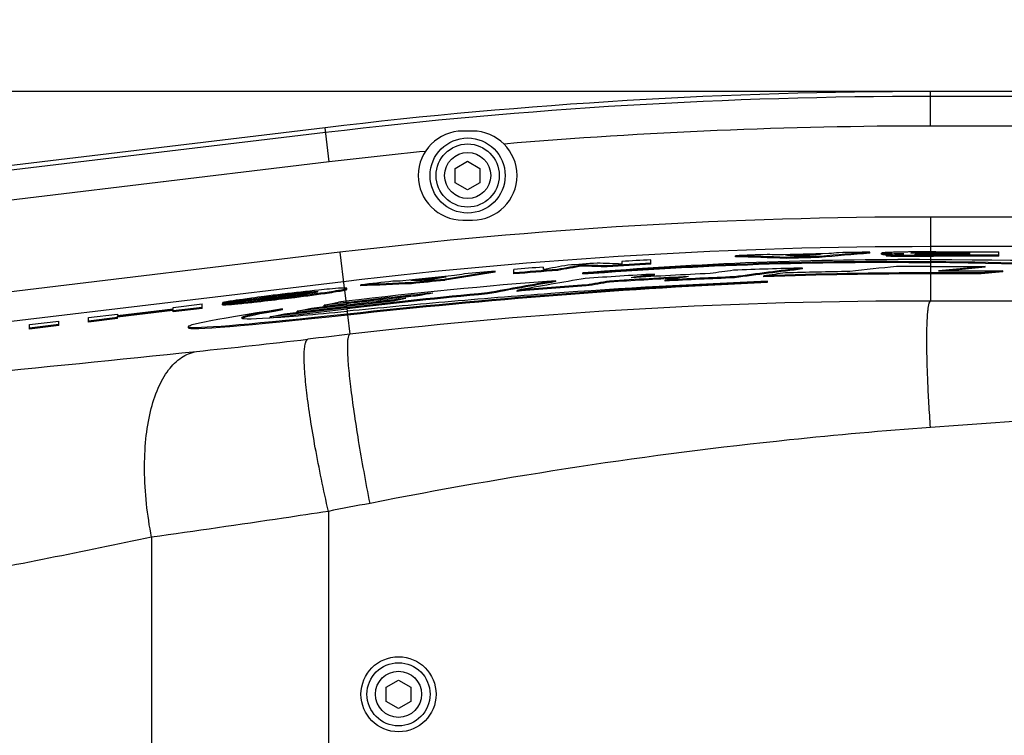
# Model space of a CAD drawing. Header units: millimetres. Extents: x 0 to 3360, y 0 to 2376.
# Tile 122 of 144: x 1596 to 1695, y 1895 to 1967. Entities that reach past the tile are written whole.
import ezdxf

# ---------------------------------------------------------------- set-up
doc = ezdxf.new("R2010")
doc.units = ezdxf.units.MM
doc.header["$LTSCALE"] = 184.8
doc.layers.get('0').update_dxf_attribs({"linetype": 'CONTINUOUS'})
for name, color, linetype in [('1_DESIGN', 7, 'CONTINUOUS'), ('DRAFT', 7, 'CONTINUOUS'), ('DRIV_DIM', 7, 'CONTINUOUS'), ('ROUND', 7, 'CONTINUOUS')]:
    doc.layers.add(name, color=color, linetype=linetype)
doc.styles.get("Standard").update_dxf_attribs({"font": 'txt', "width": 0.8})
doc.dimstyles.new('DIMSTYLE_18', dxfattribs={"dimtxt": 19, "dimasz": 9, "dimexe": 2, "dimexo": 1.5, "dimgap": 4.75, "dimtad": 1, "dimdec": 3, "dimdsep": 46, "dimtxsty": 'STANDARD', "dimblk": 'OPEN', "dimblk1": 'OPEN', "dimblk2": 'OPEN', "dimcen": 0.09, "dimadec": 3, "dimazin": 2, "dimtp": 0.8, "dimtm": 0.8, "dimtfac": 1, "dimtdec": 3, "dimtofl": 0, "dimtmove": 0, "dimatfit": 3, "dimldrblk": 'OPEN', "dimfxl": 1, "dimtolj": 1, "dimarcsym": 0})
doc.dimstyles.new('DIMSTYLE_2', dxfattribs={"dimtxt": 19, "dimasz": 9, "dimexe": 2, "dimexo": 1.5, "dimgap": 4.75, "dimtad": 1, "dimdec": 3, "dimdsep": 46, "dimtxsty": 'STANDARD', "dimblk": 'OPEN', "dimblk1": 'OPEN', "dimblk2": 'OPEN', "dimcen": 0.09, "dimadec": 3, "dimazin": 2, "dimtp": 0.5, "dimtm": 0.5, "dimtfac": 1, "dimtdec": 3, "dimtofl": 0, "dimtmove": 0, "dimatfit": 3, "dimldrblk": 'OPEN', "dimfxl": 1, "dimtolj": 1, "dimarcsym": 0})

# ---------------------------------------------------------------- blocks, each defined once
blk = doc.blocks.new('_OPEN')
at = {"color": 0, "linetype": 'BYBLOCK'}
for p, q in [((0, 0), (-1, 0.333)), ((-1, -0.333), (0, 0)), ((-1, 0), (0, 0))]:
    blk.add_line(p, q, dxfattribs=at)
blk = doc.blocks.new('*D59')
at = {"layer": 'DRIV_DIM', "color": 2, "linetype": 'CONTINUOUS'}
for p, q in [((1429.993, 1869.648), (1429.993, 2185.536)), ((2324.993, 1918.648), (2324.993, 2185.536)), ((1429.993, 2183.536), (1877.493, 2183.536)), ((2324.993, 2183.536), (1877.493, 2183.536))]:
    blk.add_line(p, q, dxfattribs=at)
at = {"layer": 'DRIV_DIM', "color": 2, "linetype": 'CONTINUOUS', "xscale": 9, "yscale": 9, "zscale": 9, "rotation": 180}
blk.add_blockref('_OPEN', (1429.993, 2183.536), dxfattribs=at)
at = {"layer": 'DRIV_DIM', "color": 2, "linetype": 'CONTINUOUS', "xscale": 9, "yscale": 9, "zscale": 9}
blk.add_blockref('_OPEN', (2324.993, 2183.536), dxfattribs=at)
blk = doc.blocks.new('*D60')
at = {"layer": 'DRIV_DIM', "color": 2, "linetype": 'CONTINUOUS'}
for p, q in [((1686.362, 1960.148), (1323.444, 1960.148)), ((1325.444, 1960.148), (1325.444, 1868.148)), ((1325.444, 1776.148), (1325.444, 1868.148)), ((1686.362, 1776.148), (1323.444, 1776.148))]:
    blk.add_line(p, q, dxfattribs=at)
at = {"layer": 'DRIV_DIM', "color": 2, "linetype": 'CONTINUOUS', "xscale": 9, "yscale": 9, "zscale": 9}
for p, rotation in [((1325.444, 1960.148), 90), ((1325.444, 1776.148), 270)]:
    blk.add_blockref('_OPEN', p, dxfattribs=dict(at, rotation=rotation))

msp = doc.modelspace()

# ---------------------------------------------------------------- linework, layer by layer
at = {"color": 7, "linetype": 'CONTINUOUS'}
for p, q in [((1641.49336, 1956.14829), (1640.49336, 1956.14829)), ((1640.49336, 1947.14829), (1641.49336, 1947.14829)), ((1668.09927, 1943.43427), (1668.09927, 1943.53441)), ((1673.17322, 1943.57329), (1673.16885, 1943.57348)), ((1673.23776, 1943.26218), (1673.23776, 1943.36228)), ((1676.57482, 1943.34896), (1676.57482, 1943.44905)), ((1676.58365, 1943.34976), (1676.57482, 1943.34896)), ((1676.73233, 1943.66577), (1676.7227, 1943.66485)), ((1676.7502, 1943.46491), (1676.74138, 1943.46412)), ((1681.71332, 1943.7881), (1681.71332, 1943.88817)), ((1682.90442, 1943.69657), (1682.90442, 1943.79664)), ((1683.35724, 1943.54772), (1683.35724, 1943.64778)), ((1685.9615, 1943.91545), (1685.85589, 1943.9143)), ((1686.206, 1943.91785), (1685.9615, 1943.91545)), ((1686.16593, 1943.84252), (1686.20378, 1943.84386)), ((1687.66295, 1943.86253), (1687.86152, 1943.86291)), ((1688.40714, 1943.92607), (1687.86152, 1943.92579)), ((1687.86152, 1943.57695), (1688.00544, 1943.57688)), ((1687.86152, 1943.47689), (1688.00546, 1943.47682)), ((1688.00544, 1943.57688), (1688.1512, 1943.57686)), ((1688.00546, 1943.47682), (1688.1512, 1943.4768)), ((1694.78596, 1943.57686), (1688.1512, 1943.57686)), ((1694.78596, 1943.4768), (1688.1512, 1943.4768)), ((1688.34808, 1943.63944), (1691.8328, 1943.63944)), ((1688.40714, 1943.92607), (1694.78596, 1943.92607)), ((1691.8328, 1943.86348), (1688.7812, 1943.86348)), ((1691.8328, 1943.71554), (1688.79105, 1943.71554)), ((1688.83043, 1943.77813), (1691.8328, 1943.77813)), ((1691.8328, 1943.77813), (1691.8328, 1943.86348)), ((1691.8328, 1943.63944), (1691.8328, 1943.71554)), ((1694.78596, 1943.4768), (1694.78596, 1943.92607)), ((1648.63796, 1942.38142), (1648.63796, 1942.12648)), ((1652.61488, 1942.58621), (1652.59796, 1942.58328)), ((1652.61488, 1942.4859), (1652.61488, 1942.58621)), ((1655.1349, 1942.40101), (1655.13136, 1942.40114)), ((1655.1349, 1942.40101), (1655.1349, 1942.50129)), ((1656.5918, 1942.94491), (1656.5918, 1942.69027)), ((1659.54496, 1942.67163), (1659.54496, 1943.12162)), ((1674.90879, 1942.19059), (1674.90879, 1942.29068)), ((1687.86152, 1942.45939), (1693.40879, 1942.45939)), ((1693.40879, 1942.45939), (1688.67718, 1942.00542)), ((1693.40879, 1942.35933), (1689.72009, 1942.00542)), ((1693.40879, 1942.35933), (1693.40879, 1942.45939)), ((1638.81379, 1941.37189), (1638.79681, 1941.36895)), ((1643.79478, 1941.87516), (1643.79478, 1941.97562)), ((1645.6848, 1941.68875), (1645.6848, 1942.13963)), ((1650.09485, 1942.04363), (1650.09485, 1942.14398)), ((1650.11209, 1942.0467), (1650.09485, 1942.04363)), ((1652.64151, 1941.68569), (1652.64151, 1941.78601)), ((1659.90879, 1941.57297), (1659.90879, 1941.67319)), ((1663.35916, 1941.41837), (1663.34482, 1941.41629)), ((1667.99336, 1941.29819), (1667.99336, 1941.39833)), ((1668.00651, 1941.29998), (1667.99336, 1941.29819)), ((1670.99336, 1941.40924), (1670.99336, 1941.50936)), ((1692.99336, 1941.7959), (1687.86152, 1941.7959)), ((1692.99336, 1941.69584), (1687.86152, 1941.69584)), ((1688.67718, 1942.00542), (1695.17718, 1942.00542)), ((1695.17718, 1942.00542), (1692.99336, 1941.7959)), ((1695.17718, 1941.90536), (1692.99336, 1941.69584)), ((1692.99336, 1941.69584), (1692.99336, 1941.7959)), ((1695.17718, 1941.90536), (1695.17718, 1942.00542)), ((1628.76322, 1940.13818), (1628.76322, 1940.23895)), ((1630.18073, 1940.47887), (1630.18073, 1940.57961)), ((1630.18538, 1940.4791), (1630.18073, 1940.47887)), ((1635.31923, 1940.6991), (1635.31923, 1940.79972)), ((1638.65628, 1941.04157), (1638.65628, 1941.14212)), ((1638.6725, 1941.04429), (1638.65628, 1941.04157)), ((1638.84663, 1941.17397), (1638.83041, 1941.17126)), ((1649.90879, 1940.90873), (1649.90879, 1941.00908)), ((1652.99336, 1940.47008), (1652.99336, 1940.57039)), ((1653.00954, 1940.47278), (1652.99336, 1940.47008)), ((1655.35916, 1940.9587), (1655.34329, 1940.95613)), ((1655.35916, 1940.85842), (1655.35916, 1940.9587)), ((1660.99336, 1940.96839), (1660.99336, 1941.06859)), ((1671.3452, 1940.84686), (1671.3452, 1940.94698)), ((1620.41103, 1939.34094), (1620.42547, 1939.34294)), ((1620.42547, 1939.24216), (1620.43846, 1939.24396)), ((1622.13126, 1939.46097), (1622.24659, 1939.47484)), ((1622.19544, 1939.26577), (1622.2072, 1939.26718)), ((1622.28595, 1939.64338), (1622.22708, 1939.63631)), ((1622.23449, 1939.57417), (1622.24659, 1939.57562)), ((1622.24659, 1939.47484), (1622.25839, 1939.47626)), ((1624.83898, 1939.85621), (1624.84774, 1939.85698)), ((1624.84774, 1939.75621), (1624.85665, 1939.75699)), ((1626.97756, 1939.88986), (1626.99132, 1939.8919)), ((1626.99132, 1939.79112), (1627.00717, 1939.79348)), ((1628.50387, 1940.14862), (1628.51055, 1940.15012)), ((1634.72313, 1939.20838), (1634.70336, 1939.20435)), ((1637.45291, 1939.75762), (1637.43366, 1939.7538)), ((1642.99336, 1939.66453), (1642.99336, 1939.765)), ((1643.0113, 1939.66789), (1642.99336, 1939.66453)), ((1645.99336, 1939.92756), (1645.99336, 1940.02798)), ((1611.1624, 1938.30226), (1614.11556, 1938.65634)), ((1614.11556, 1938.30463), (1611.1624, 1937.95055)), ((1611.1624, 1938.14753), (1611.1624, 1938.30226)), ((1614.11556, 1938.20385), (1611.1624, 1937.84977)), ((1614.11556, 1938.20385), (1614.11556, 1938.65634)), ((1616.16308, 1938.66641), (1619.11624, 1939.0205)), ((1616.16308, 1938.56563), (1616.16308, 1938.66641)), ((1619.14577, 1939.13722), (1616.19261, 1938.78313)), ((1619.14577, 1939.03644), (1616.19261, 1938.68235)), ((1616.19261, 1938.68235), (1616.19261, 1938.78313)), ((1617.25912, 1938.72724), (1617.26796, 1938.72802)), ((1617.26796, 1938.62724), (1617.27664, 1938.628)), ((1619.14577, 1939.03644), (1619.14577, 1939.13722)), ((1619.14577, 1939.03644), (1619.16319, 1939.03983)), ((1619.31211, 1938.93403), (1619.32296, 1938.93521)), ((1619.32296, 1938.83443), (1619.33384, 1938.83562)), ((1628.7367, 1938.264), (1620.99336, 1937.33557)), ((1622.2072, 1939.16641), (1622.21922, 1939.16785)), ((1622.44924, 1937.65081), (1628.72007, 1938.40269)), ((1628.70552, 1938.52404), (1623.72313, 1937.92665)), ((1623.72313, 1937.82587), (1628.71743, 1938.42469)), ((1623.72313, 1937.92665), (1625.17902, 1938.2419)), ((1625.17902, 1938.2419), (1628.68889, 1938.66273)), ((1626.45291, 1938.51773), (1627.90879, 1938.83298)), ((1628.67434, 1938.78408), (1626.45291, 1938.51773)), ((1626.45291, 1938.41696), (1628.68625, 1938.68474)), ((1626.45291, 1938.41696), (1626.45291, 1938.51773)), ((1628.65771, 1938.92277), (1627.90879, 1938.83298)), ((1602.5884, 1937.27423), (1605.54156, 1937.62831)), ((1605.54156, 1937.2766), (1602.5884, 1936.92252)), ((1602.5884, 1936.82174), (1602.5884, 1937.27423)), ((1605.54156, 1937.47359), (1611.1624, 1938.14753)), ((1611.1624, 1938.0845), (1605.54156, 1937.41055)), ((1605.54156, 1937.62831), (1605.54156, 1937.47359)), ((1605.54156, 1937.17583), (1605.54156, 1937.41055)), ((1611.14657, 1937.98182), (1605.55347, 1937.3112)), ((1611.1624, 1937.84977), (1611.1624, 1938.0845)), ((1620.97755, 1937.25024), (1620.97105, 1937.24982)), ((1620.99336, 1937.33557), (1622.44924, 1937.65081)), ((1620.99336, 1937.25291), (1620.99336, 1937.33557)), ((1621.31564, 1937.27343), (1628.74861, 1938.16465)), ((1622.25776, 1938.14976), (1622.24201, 1938.14734)), ((1622.25776, 1938.04898), (1622.25776, 1938.14976)), ((1623.72313, 1937.82587), (1623.72313, 1937.92665)), ((1596.63287, 1936.56016), (1599.58602, 1936.91424)), ((1599.58602, 1936.56253), (1596.63287, 1936.20845)), ((1596.63287, 1936.10767), (1596.63287, 1936.56016)), ((1599.58602, 1936.46175), (1596.63287, 1936.10767)), ((1599.58602, 1936.46175), (1599.58602, 1936.91424)), ((1605.54156, 1937.17583), (1602.5884, 1936.82174)), ((1612.69757, 1936.35503), (1612.69757, 1936.25425))]:
    msp.add_line(p, q, dxfattribs=at)
at = {"color": 9, "linetype": 'CONTINUOUS'}
for p, q in [((1683.40646, 1943.65461), (1683.40646, 1943.75467)), ((1684.53084, 1943.49109), (1684.53084, 1943.59116)), ((1686.16593, 1943.79232), (1686.16593, 1943.84252)), ((1686.6254, 1943.65264), (1686.6254, 1943.69931)), ((1686.88049, 1943.78205), (1686.88049, 1943.8583)), ((1687.34273, 1943.64251), (1687.34273, 1943.71232)), ((1687.86152, 1943.92579), (1687.86152, 1943.86291)), ((1687.86152, 1943.77901), (1687.86152, 1943.71457)), ((1687.86152, 1943.64009), (1687.86152, 1943.57695)), ((1688.1512, 1943.4768), (1688.1512, 1943.57686)), ((1688.7812, 1943.77813), (1688.7812, 1943.86348)), ((1688.79105, 1943.63944), (1688.79105, 1943.71554)), ((1687.86152, 1943.13181), (1687.86152, 1942.94033)), ((1687.86152, 1942.45939), (1687.86152, 1941.7959)), ((1628.49654, 1940.26696), (1628.51055, 1940.15012)), ((1620.42547, 1939.24216), (1620.42547, 1939.34294)), ((1622.2072, 1939.16641), (1622.2072, 1939.26718)), ((1622.24659, 1939.47484), (1622.24659, 1939.57562)), ((1624.84774, 1939.75621), (1624.84774, 1939.85698)), ((1626.99132, 1939.79112), (1626.99132, 1939.8919)), ((1617.26796, 1938.62724), (1617.26796, 1938.72802)), ((1619.32296, 1938.83443), (1619.32296, 1938.93521)), ((1628.65771, 1938.92277), (1628.67434, 1938.78408)), ((1628.68889, 1938.66273), (1628.70552, 1938.52404)), ((1628.72007, 1938.40269), (1628.7367, 1938.264)), ((1628.77827, 1937.91725), (1628.80927, 1937.65871))]:
    msp.add_line(p, q, dxfattribs=at)
for start, end in [(90, 94.8432865), (95.738552, 96.8371542)]:
    msp.add_arc((1687.86152, 1445.14829), 511.50928, start, end, dxfattribs=at)
at = {"color": 7, "linetype": 'CONTINUOUS'}
for centre, radius, start, end in [((1640.49336, 1951.64829), 4.5, 90, 270), ((1641.49336, 1951.64829), 4.5, 270, 90), ((1687.86152, 1445.14829), 498.77777, 91.8995868, 92.2707314), ((1687.86152, 1445.14829), 498.70428, 91.1814474, 91.7844502), ((1687.86152, 1445.14829), 498.64169, 91.2788918, 91.6884869), ((1687.86152, 1445.14829), 498.42857, 91.2975489, 91.6812847), ((1687.86152, 1445.14829), 498.3285, 91.2978095, 91.6816223), ((1687.86152, 1445.14829), 498.54163, 91.4354752, 91.5290497), ((1687.86152, 1445.14829), 498.77777, 90.7062769, 91.0659102), ((1683.78796, 1956.72281), 13.07372, 267.5536028, 268.1003305), ((1683.97977, 1962.72177), 18.97576, 268.2686827, 268.7917359), ((1686.46059, 1935.47655), 8.37116, 92.0171832, 92.93051), ((1686.98736, 1920.98736), 22.86992, 91.5111343, 91.9634631), ((1688.02364, 1737.55675), 206.3691, 90.0450094, 90.5046519), ((1687.18518, 1913.26747), 30.59235, 90.5706689, 91.5002214), ((1687.41589, 1893.16628), 50.69485, 90.3882311, 90.6051283), ((1687.73299, 1848.72785), 95.13441, 90.2806138, 90.3978563), ((1688.01243, 1790.37085), 153.49207, 90.1304549, 90.2782355), ((1688.13419, 1821.34159), 122.37329, 90.1276666, 90.3705682), ((1688.72292, 1563.62547), 380.09008, 89.9897301, 90.1298496), ((1688.33168, 2114.34348), 170.70403, 269.8421941, 270.0055027), ((1687.86152, 1445.14829), 498.77777, 94.5103597, 94.8507318), ((1687.86152, 1445.14829), 498.77777, 93.8822171, 94.2223035), ((1685.7197, 1537.65396), 405.48351, 89.6973537, 94.6792256), ((1687.86152, 1445.14829), 498.42857, 93.2568234, 93.7647263), ((1687.86152, 1445.14829), 498.3285, 93.2574781, 93.7654833), ((1687.86152, 1445.14829), 498.77777, 93.2545408, 93.5943845), ((1687.86152, 1445.14829), 497.3111, 91.4924676, 92.299394), ((1687.86152, 1445.14829), 497.3111, 90, 90.3977962), ((1687.86152, 1445.14829), 498.70428, 95.5464548, 96.1524116), ((1687.86152, 1445.14829), 498.64169, 95.6448942, 96.056496), ((1687.86152, 1445.14829), 498.77777, 95.0686591, 95.4297638), ((1687.86152, 1445.14829), 498.42857, 94.3455514, 94.8541384), ((1687.86152, 1445.14829), 498.3285, 94.3464257, 94.8551155), ((1687.86152, 1445.14829), 497.3111, 93.2221641, 94.0302667), ((1687.86152, 1445.14829), 496.87459, 92.826571, 93.7506015), ((1687.86152, 1445.14829), 496.77453, 92.9494865, 93.751358), ((1687.86152, 1445.14829), 497.08412, 92.5733834, 93.4967986), ((1687.86152, 1445.14829), 496.64761, 92.2927038, 93.1011613), ((1687.86152, 1445.14829), 496.54755, 92.293166, 93.1017868), ((1687.86152, 1445.14829), 496.64761, 90, 91.9463711), ((1687.86152, 1445.14829), 496.54755, 90, 91.9467635), ((1687.86152, 1445.14829), 496.85713, 90.9438317, 91.6935923), ((1687.86152, 1445.14829), 497.3111, 94.3768329, 96.8371542), ((1687.86152, 1445.14829), 498.77777, 96.2675223, 96.6407876), ((1687.86152, 1445.14829), 498.42857, 95.66551, 96.0511285), ((1687.86152, 1445.14829), 498.3285, 95.6666513, 96.052348), ((1687.86152, 1445.14829), 498.54163, 95.8031037, 95.897125), ((1687.86152, 1445.14829), 496.64761, 94.0258797, 94.8358627), ((1687.86152, 1445.14829), 496.54755, 94.0266923, 94.8368395), ((1635.97648, 1813.35191), 127.01623, 97.6275306, 98.0393817), ((1644.16582, 1751.81266), 189.09797, 97.2190566, 97.6119597), ((1591.04397, 2197.31553), 259.92324, 276.2459998, 276.8833742), ((1654.29625, 1671.77664), 269.77257, 96.8271714, 97.2174727), ((1627.65179, 1943.84433), 3.89094, 282.9282564, 283.1504788), ((1687.86152, 1445.14829), 497.17142, 95.8192649, 96.8371542), ((1687.86152, 1445.14829), 497.07136, 95.9436316, 96.8371542), ((1687.86152, 1445.14829), 497.04919, 95.9683257, 96.8371542), ((1687.86152, 1445.14829), 496.90951, 96.1388205, 96.8371542), ((1687.86152, 1445.14829), 496.64761, 95.1832855, 96.8371542), ((1687.86152, 1445.14829), 496.54755, 95.1843328, 96.8371542), ((1621.68182, 1926.04355), 13.23808, 100.4259636, 100.9677211), ((1590.95861, 2197.96077), 260.67412, 276.2492158, 276.8849503), ((1687.86152, 1445.14829), 496.80945, 96.2621749, 96.8371542), ((1687.86152, 1445.14829), 496.78729, 96.2881268, 96.8371542)]:
    msp.add_arc(centre, radius, start, end, dxfattribs=at)
for centre, major_axis, ratio, start_param, end_param in [((1653.89941, 1445.14829), (499.74278, 0), 0.9976881, 1.53209006, 1.54237817), ((1653.90624, 1445.14829), (499.64226, 0), 0.9976881, 1.53209595, 1.54238613), ((1651.24616, 1445.14829), (500.24766, 0), 0.99731769, 1.5286328, 1.53064165), ((1651.72274, 1445.14829), (500.19117, 0), 0.99738656, 1.52430227, 1.5278986), ((1724.9564, 1445.14829), (502.20373, 0), 0.99726831, 7.950174, 7.95368029), ((1721.94386, 1445.14829), (501.51181, 0), 0.9976881, 1.66105125, 1.66138471), ((1721.93703, 1445.14829), (501.41128, 0), 0.9976881, 1.65110361, 1.66137156), ((1721.94386, 1445.14829), (501.51181, 0), 0.9976881, 7.93428645, 7.94421888), ((1724.61566, 1445.14829), (502.14709, 0), 0.99731773, 1.66259692, 1.66460513), ((1739.47132, 1445.14829), (507.75619, 0), 0.99482095, 1.74565339, 1.75065616), ((1739.52283, 1445.14829), (507.53138, 0), 0.99480597, 1.74291484, 1.74792294), ((1739.51254, 1445.14829), (507.43028, 0), 0.99480597, 1.74289505, 1.74790348), ((1636.93811, 1445.14829), (500.28081, 0), 0.99480594, 1.53441514, 1.53945525), ((1636.9484, 1445.14829), (500.1797, 0), 0.99480594, 1.53443546, 1.5394695), ((1636.98762, 1445.14829), (500.51626, 0), 0.99482095, 1.53161839, 1.53661728), ((1736.13919, 1445.14829), (503.18579, 0), 0.99538673, 1.69278412, 1.70664254), ((1736.05093, 1445.14829), (502.26586, 0), 0.99538673, 1.67379669, 1.6832722), ((1661.99336, 1942.12765), (49.29579, 0.31784), 0.01995585, 5.64973275, 7.30142681), ((1661.99336, 1942.12765), (43.89569, 0.08341), 0.02153054, 5.8442637, 7.22373631), ((1661.99336, 1942.02758), (43.89569, 0.08341), 0.02153054, 0.05370627, 0.940551), ((1725.16472, 1445.14829), (505.01999, 0), 0.99726827, 8.02584524, 8.02935341), ((1722.11292, 1445.14829), (504.00014, 0), 0.99768811, 8.01000699, 8.02030373), ((1722.11975, 1445.14829), (504.10067, 0), 0.99768811, 8.00998934, 8.01993376), ((1724.82015, 1445.14829), (504.93751, 0), 0.99731769, 1.73824332, 1.74026038), ((1736.34359, 1445.14829), (505.31617, 0), 0.99538673, 8.01985528, 8.03374769), ((1736.27855, 1445.14829), (504.63832, 0), 0.99538673, 1.72271566, 1.72746015), ((1736.26887, 1445.14829), (504.53733, 0), 0.99538673, 1.72272688, 1.72541269), ((1736.20423, 1445.14829), (503.86364, 0), 0.99538673, 1.71590649, 1.72062457), ((1736.20423, 1445.14829), (503.86364, 0), 0.99538673, 1.70675832, 1.71149894), ((1736.1295, 1445.14829), (503.0848, 0), 0.99538673, 7.97597464, 7.98980945), ((1736.11132, 1445.14829), (502.89529, 0), 0.99538673, 1.69626892, 1.70064705), ((1654.07544, 1445.14829), (497.15391, 0), 0.99768811, 1.60853244, 1.61887786), ((1654.08227, 1445.14829), (497.05339, 0), 0.99768811, 1.60855383, 1.61889197), ((1651.4504, 1445.14829), (497.45728, 0), 0.99731769, 1.60505082, 1.60707049), ((1651.92199, 1445.14829), (497.43717, 0), 0.9973866, 1.60069449, 1.60431775), ((1722.11975, 1445.14829), (504.10067, 0), 0.99768811, 1.73678107, 1.73713132), ((1736.37146, 1445.14829), (505.60668, 0), 0.99538673, 1.74264874, 1.75654794), ((1736.36177, 1445.14829), (505.50569, 0), 0.99538673, 8.02584927, 8.03971517), ((1736.27855, 1445.14829), (504.63832, 0), 0.99538673, 1.73187471, 1.73659427), ((1736.26887, 1445.14829), (504.53733, 0), 0.99538673, 1.73185589, 1.73657577), ((1736.47366, 1445.14829), (506.67187, 0), 0.99538673, 1.77303244, 1.77555981), ((1736.47366, 1445.14829), (506.67187, 0), 0.99538673, 1.76753472, 1.7700603), ((1661.99336, 1942.58561), (49.29563, 6.23304), 0.01978345, 2.50630736, 3.97141013), ((1661.99336, 1942.48483), (49.29563, 6.23304), 0.01978345, 3.1390912, 3.97173731), ((1661.99336, 1942.58561), (43.89554, 5.34954), 0.02136762, 2.7001079, 3.5028189), ((1661.99336, 1942.48483), (43.89554, 5.34954), 0.02136762, 2.7001079, 3.08954876), ((1661.99336, 1942.58561), (43.89554, 5.34954), 0.02136762, -2.7799505, -2.43162377)]:
    msp.add_ellipse(centre, major_axis=major_axis, ratio=ratio, start_param=start_param, end_param=end_param, dxfattribs=at)
for points, knots in [([(1684.23335, 1943.88418), (1684.05519, 1943.87903), (1683.79928, 1943.8707), (1683.47748, 1943.85649), (1683.27882, 1943.84585), (1683.12374, 1943.83435), (1683.00304, 1943.82397), (1682.94689, 1943.81215), (1682.90442, 1943.80474), (1682.90442, 1943.79664)], [0, 0, 0, 0, 0.40049868, 0.57489335, 0.72492675, 0.84502533, 0.931064, 0.98179854, 1, 1, 1, 1]), ([(1682.90442, 1943.79664), (1682.90442, 1943.78592), (1682.96726, 1943.78326), (1682.99679, 1943.77552), (1683.02832, 1943.77288)], [0, 0, 0, 0, 0.25303567, 1, 1, 1, 1]), ([(1682.90442, 1943.69657), (1682.90442, 1943.68944), (1682.94278, 1943.68372), (1682.99287, 1943.67435), (1683.1018, 1943.66744), (1683.18196, 1943.66307), (1683.22991, 1943.661)], [0, 0, 0, 0, 0.06503702, 0.24905237, 0.56264415, 1, 1, 1, 1]), ([(1683.02832, 1943.77288), (1683.0524, 1943.77086), (1683.17832, 1943.76222), (1683.30448, 1943.75781), (1683.40646, 1943.75467)], [0, 0, 0, 0, 0.19150383, 1, 1, 1, 1]), ([(1683.47833, 1943.67163), (1683.44777, 1943.66864), (1683.41922, 1943.65977), (1683.35724, 1943.65845), (1683.35724, 1943.64778)], [0, 0, 0, 0, 0.74207087, 1, 1, 1, 1]), ([(1683.35724, 1943.64778), (1683.35724, 1943.63926), (1683.40507, 1943.63495), (1683.42854, 1943.62918), (1683.45278, 1943.62677)], [0, 0, 0, 0, 0.25915223, 1, 1, 1, 1]), ([(1683.35724, 1943.54772), (1683.35724, 1943.54046), (1683.39632, 1943.53518), (1683.44643, 1943.52549), (1683.55504, 1943.51869), (1683.69301, 1943.51109), (1683.86874, 1943.50494), (1684.15109, 1943.49728), (1684.37515, 1943.4934), (1684.53084, 1943.49109)], [0, 0, 0, 0, 0.01848608, 0.07044515, 0.15802235, 0.27927692, 0.42960874, 0.60330879, 1, 1, 1, 1]), ([(1683.45278, 1943.62677), (1683.5937, 1943.61278), (1683.95356, 1943.60244), (1684.31289, 1943.59439), (1684.53084, 1943.59116)], [0, 0, 0, 0, 0.39380569, 1, 1, 1, 1]), ([(1685.15867, 1943.73524), (1684.8302, 1943.72834), (1684.27011, 1943.71179), (1683.70924, 1943.69423), (1683.47833, 1943.67163)], [0, 0, 0, 0, 0.58609794, 1, 1, 1, 1]), ([(1683.57963, 1943.75023), (1683.69902, 1943.74765), (1684.22534, 1943.73963), (1684.75171, 1943.73701), (1685.15867, 1943.73524)], [0, 0, 0, 0, 0.22686034, 1, 1, 1, 1]), ([(1685.85589, 1943.9143), (1685.71499, 1943.91271), (1685.1741, 1943.9058), (1684.63322, 1943.89576), (1684.23335, 1943.88418)], [0, 0, 0, 0, 0.26047697, 1, 1, 1, 1]), ([(1684.53084, 1943.59116), (1684.79148, 1943.58729), (1685.90169, 1943.57758), (1687.01195, 1943.5775), (1687.86152, 1943.57695)], [0, 0, 0, 0, 0.23478374, 1, 1, 1, 1]), ([(1684.53084, 1943.49109), (1684.79148, 1943.48723), (1685.90169, 1943.47752), (1687.01195, 1943.47744), (1687.86152, 1943.47689)], [0, 0, 0, 0, 0.23478264, 1, 1, 1, 1]), ([(1685.85758, 1943.81678), (1685.85758, 1943.82069), (1685.87894, 1943.82309), (1685.90573, 1943.82878), (1685.96435, 1943.8326), (1686.00712, 1943.83543), (1686.03262, 1943.83676)], [0, 0, 0, 0, 0.0662227, 0.25344684, 0.56728245, 1, 1, 1, 1]), ([(1685.98991, 1943.80054), (1685.95665, 1943.80234), (1685.91052, 1943.80405), (1685.87342, 1943.81115), (1685.85758, 1943.81375), (1685.85758, 1943.81678)], [0, 0, 0, 0, 0.74521578, 0.93227424, 1, 1, 1, 1]), ([(1686.20762, 1943.79232), (1686.18721, 1943.79289), (1686.11462, 1943.79506), (1686.04204, 1943.79773), (1685.98991, 1943.80054)], [0, 0, 0, 0, 0.28113904, 1, 1, 1, 1]), ([(1687.12835, 1943.78078), (1687.04519, 1943.78105), (1686.73827, 1943.78258), (1686.43132, 1943.78607), (1686.20762, 1943.79232)], [0, 0, 0, 0, 0.27091456, 1, 1, 1, 1]), ([(1686.3104, 1943.67639), (1686.3104, 1943.6793), (1686.32609, 1943.68121), (1686.36125, 1943.68837), (1686.40572, 1943.68974), (1686.4375, 1943.69152)], [0, 0, 0, 0, 0.06803767, 0.25773483, 1, 1, 1, 1]), ([(1686.45909, 1943.6585), (1686.43666, 1943.65961), (1686.39958, 1943.66182), (1686.34985, 1943.66568), (1686.327, 1943.66993), (1686.3104, 1943.67321), (1686.3104, 1943.67639)], [0, 0, 0, 0, 0.44693089, 0.75828066, 0.93679838, 1, 1, 1, 1]), ([(1686.4375, 1943.69152), (1686.45121, 1943.69228), (1686.51382, 1943.69546), (1686.57647, 1943.69773), (1686.6254, 1943.69931)], [0, 0, 0, 0, 0.21910693, 1, 1, 1, 1]), ([(1687.86152, 1943.64009), (1687.73197, 1943.64046), (1687.2645, 1943.64321), (1686.79665, 1943.64186), (1686.45909, 1943.6585)], [0, 0, 0, 0, 0.27711054, 1, 1, 1, 1]), ([(1686.6254, 1943.69931), (1686.6788, 1943.70104), (1686.91786, 1943.70782), (1687.15701, 1943.71108), (1687.34273, 1943.71232)], [0, 0, 0, 0, 0.22339225, 1, 1, 1, 1]), ([(1652.64151, 1941.78601), (1658.56313, 1942.24509), (1670.29887, 1942.89071), (1682.05217, 1943.02053), (1687.86152, 1942.94033)], [0, 0, 0, 0, 0.5055102, 1, 1, 1, 1]), ([(1652.64151, 1941.68569), (1658.56312, 1942.14487), (1670.29886, 1942.79061), (1682.05217, 1942.92047), (1687.86152, 1942.84027)], [0, 0, 0, 0, 0.50551019, 1, 1, 1, 1]), ([(1628.49654, 1940.26696), (1628.41174, 1940.26547), (1627.91326, 1940.24347), (1627.41624, 1940.19847), (1627.00394, 1940.16042)], [0, 0, 0, 0, 0.17000468, 1, 1, 1, 1]), ([(1628.76322, 1940.23895), (1628.76322, 1940.24567), (1628.73681, 1940.25866), (1628.65361, 1940.26654), (1628.56461, 1940.26816), (1628.49654, 1940.26696)], [0, 0, 0, 0, 0.07394223, 0.25128913, 1, 1, 1, 1]), ([(1628.64699, 1940.18429), (1628.67699, 1940.19286), (1628.71123, 1940.20467), (1628.76322, 1940.22673), (1628.76322, 1940.23895)], [0, 0, 0, 0, 0.71861681, 1, 1, 1, 1]), ([(1671.3452, 1940.94698), (1664.02657, 1940.65489), (1653.13225, 1940.03667), (1638.95195, 1938.88562), (1632.08026, 1938.23661), (1628.77827, 1937.91725)], [0, 0, 0, 0, 0.51484276, 0.76681696, 1, 1, 1, 1]), ([(1628.80927, 1937.65871), (1635.89366, 1938.4245), (1650.05455, 1939.77655), (1664.25473, 1940.6377), (1671.3452, 1940.94698)], [0, 0, 0, 0, 0.50100016, 1, 1, 1, 1]), ([(1628.8212, 1937.55922), (1635.90371, 1938.32489), (1650.06063, 1939.67663), (1664.25683, 1940.53763), (1671.3452, 1940.84686)], [0, 0, 0, 0, 0.50100791, 1, 1, 1, 1]), ([(1622.14814, 1939.32314), (1621.54024, 1939.25025), (1620.68392, 1939.14974), (1619.67289, 1939.05285), (1619.27004, 1939.02308), (1619.11624, 1939.0205)], [0, 0, 0, 0, 0.60270252, 0.84857223, 1, 1, 1, 1]), ([(1619.14577, 1939.13722), (1619.22302, 1939.15232), (1619.64313, 1939.23), (1620.06584, 1939.29299), (1620.41103, 1939.34094)], [0, 0, 0, 0, 0.1842285, 1, 1, 1, 1]), ([(1619.28619, 1939.06306), (1619.35976, 1939.07661), (1619.73838, 1939.14332), (1620.11877, 1939.19967), (1620.42547, 1939.24216)], [0, 0, 0, 0, 0.19459102, 1, 1, 1, 1]), ([(1620.42547, 1939.34294), (1620.56824, 1939.36272), (1621.1707, 1939.44403), (1621.77401, 1939.51892), (1622.23449, 1939.57417)], [0, 0, 0, 0, 0.237102, 1, 1, 1, 1]), ([(1620.43846, 1939.24396), (1620.57227, 1939.26247), (1621.13605, 1939.33858), (1621.70058, 1939.409), (1622.13126, 1939.46097)], [0, 0, 0, 0, 0.23745118, 1, 1, 1, 1]), ([(1624.85521, 1939.68067), (1624.66044, 1939.65063), (1623.7596, 1939.52006), (1622.85621, 1939.40804), (1622.14814, 1939.32314)], [0, 0, 0, 0, 0.21651123, 1, 1, 1, 1]), ([(1622.2072, 1939.26718), (1622.62996, 1939.31787), (1624.22177, 1939.51199), (1625.81248, 1939.71694), (1626.97756, 1939.88986)], [0, 0, 0, 0, 0.26551415, 1, 1, 1, 1]), ([(1622.21922, 1939.16785), (1622.64242, 1939.2186), (1624.23482, 1939.41286), (1625.82612, 1939.61797), (1626.99132, 1939.79112)], [0, 0, 0, 0, 0.26569435, 1, 1, 1, 1]), ([(1622.24659, 1939.57562), (1622.47835, 1939.60341), (1623.34157, 1939.70498), (1624.2057, 1939.80003), (1624.83898, 1939.85621)], [0, 0, 0, 0, 0.26855788, 1, 1, 1, 1]), ([(1622.25839, 1939.47626), (1622.49011, 1939.50403), (1623.35232, 1939.60541), (1624.21543, 1939.70026), (1624.84774, 1939.75621)], [0, 0, 0, 0, 0.26882655, 1, 1, 1, 1]), ([(1627.00394, 1940.16042), (1626.64862, 1940.12762), (1625.07421, 1939.97144), (1623.50252, 1939.78924), (1622.28595, 1939.64338)], [0, 0, 0, 0, 0.22554004, 1, 1, 1, 1]), ([(1624.84774, 1939.85698), (1624.9447, 1939.86556), (1625.22509, 1939.88798), (1625.50637, 1939.91143), (1625.69044, 1939.90771)], [0, 0, 0, 0, 0.34583847, 1, 1, 1, 1]), ([(1625.68834, 1939.83282), (1625.64559, 1939.82161), (1625.36986, 1939.76022), (1625.09059, 1939.71697), (1624.85521, 1939.68067)], [0, 0, 0, 0, 0.15651778, 1, 1, 1, 1]), ([(1624.85665, 1939.75699), (1624.93172, 1939.76361), (1625.17051, 1939.78361), (1625.40967, 1939.80134), (1625.57391, 1939.80599)], [0, 0, 0, 0, 0.31443203, 1, 1, 1, 1]), ([(1625.81006, 1939.88517), (1625.81006, 1939.87311), (1625.7546, 1939.85271), (1625.71994, 1939.84111), (1625.68834, 1939.83282)], [0, 0, 0, 0, 0.26962907, 1, 1, 1, 1]), ([(1625.69044, 1939.90771), (1625.7212, 1939.90709), (1625.75252, 1939.90621), (1625.81006, 1939.89569), (1625.81006, 1939.88517)], [0, 0, 0, 0, 0.74512396, 1, 1, 1, 1]), ([(1626.99132, 1939.8919), (1627.29518, 1939.93705), (1627.80047, 1940.01556), (1628.30459, 1940.10379), (1628.50387, 1940.14862)], [0, 0, 0, 0, 0.60062822, 1, 1, 1, 1]), ([(1627.00717, 1939.79348), (1627.31343, 1939.83905), (1627.81961, 1939.91797), (1628.32467, 1940.00665), (1628.52231, 1940.05203)], [0, 0, 0, 0, 0.60425591, 1, 1, 1, 1]), ([(1628.51055, 1940.15012), (1628.52367, 1940.1531), (1628.56935, 1940.16368), (1628.61484, 1940.17511), (1628.64699, 1940.18429)], [0, 0, 0, 0, 0.28698379, 1, 1, 1, 1]), ([(1628.53701, 1940.05543), (1628.54813, 1940.05803), (1628.58718, 1940.06735), (1628.62607, 1940.07741), (1628.65365, 1940.08544)], [0, 0, 0, 0, 0.28451827, 1, 1, 1, 1]), ([(1628.65365, 1940.08544), (1628.68195, 1940.09368), (1628.71458, 1940.10493), (1628.76322, 1940.12652), (1628.76322, 1940.13818)], [0, 0, 0, 0, 0.71660087, 1, 1, 1, 1]), ([(1616.16308, 1938.66641), (1616.17595, 1938.66599), (1616.23756, 1938.66465), (1616.2992, 1938.66554), (1616.34793, 1938.66682)], [0, 0, 0, 0, 0.20889912, 1, 1, 1, 1]), ([(1616.16308, 1938.56563), (1616.17591, 1938.56521), (1616.23734, 1938.56387), (1616.29879, 1938.56476), (1616.34736, 1938.56603)], [0, 0, 0, 0, 0.2089862, 1, 1, 1, 1]), ([(1618.21279, 1939.11984), (1617.78411, 1939.05914), (1617.10981, 1938.95596), (1616.43422, 1938.84684), (1616.19261, 1938.78313)], [0, 0, 0, 0, 0.63406534, 1, 1, 1, 1]), ([(1616.34736, 1938.56603), (1616.4034, 1938.56749), (1616.71074, 1938.58023), (1617.01741, 1938.60524), (1617.26796, 1938.62724)], [0, 0, 0, 0, 0.18227193, 1, 1, 1, 1]), ([(1616.34793, 1938.66682), (1616.40352, 1938.66828), (1616.70771, 1938.68087), (1617.01125, 1938.70554), (1617.25912, 1938.72724)], [0, 0, 0, 0, 0.18266034, 1, 1, 1, 1]), ([(1617.26796, 1938.72802), (1617.42123, 1938.74147), (1618.10316, 1938.80466), (1618.78425, 1938.87649), (1619.31211, 1938.93403)], [0, 0, 0, 0, 0.22466776, 1, 1, 1, 1]), ([(1617.27664, 1938.628), (1617.43021, 1938.64151), (1618.11286, 1938.70487), (1618.79468, 1938.77682), (1619.32296, 1938.83443)], [0, 0, 0, 0, 0.22487016, 1, 1, 1, 1])]:
    msp.add_open_spline(points, degree=3, knots=knots, dxfattribs=at)
for points in [[(1687.86152, 1943.77901), (1687.61713, 1943.77949), (1687.37274, 1943.78001), (1687.12835, 1943.78078)], [(1687.86152, 1943.86291), (1688.16808, 1943.86335), (1688.47464, 1943.86348), (1688.7812, 1943.86348)], [(1688.83043, 1943.77813), (1688.50746, 1943.77813), (1688.18449, 1943.77837), (1687.86152, 1943.77901)]]:
    msp.add_open_spline(points, degree=3, dxfattribs=at)
at = {"layer": '1_DESIGN', "color": 7, "linetype": 'CONTINUOUS'}
for p, q in [((1639.74336, 1952.36998), (1640.99336, 1953.09167)), ((1639.74336, 1950.9266), (1639.74336, 1952.36998)), ((1640.99336, 1953.09167), (1642.24336, 1952.36998)), ((1642.24336, 1952.36998), (1642.24336, 1950.9266)), ((1640.99336, 1950.20492), (1639.74336, 1950.9266)), ((1642.24336, 1950.9266), (1640.99336, 1950.20492)), ((1632.74336, 1899.86998), (1633.99336, 1900.59167)), ((1633.99336, 1900.59167), (1635.24336, 1899.86998)), ((1632.74336, 1898.4266), (1632.74336, 1899.86998)), ((1635.24336, 1899.86998), (1635.24336, 1898.4266)), ((1633.99336, 1897.70492), (1632.74336, 1898.4266)), ((1635.24336, 1898.4266), (1633.99336, 1897.70492))]:
    msp.add_line(p, q, dxfattribs=at)
for centre in [(1640.99336, 1951.64829), (1633.99336, 1899.14829)]:
    msp.add_circle(centre, 3.8, dxfattribs=at)
at = {"layer": '1_DESIGN', "color": 9, "linetype": 'CONTINUOUS'}
for centre, radius in [((1640.99336, 1951.64829), 3.19423), ((1640.99336, 1951.64829), 2.33333), ((1633.99336, 1899.14829), 3.19423), ((1633.99336, 1899.14829), 2.33333)]:
    msp.add_circle(centre, radius, dxfattribs=at)
at = {"layer": 'DRAFT', "color": 7, "linetype": 'CONTINUOUS'}
for p, q in [((1777.99336, 1960.14829), (1687.86152, 1960.14829)), ((1626.55188, 1956.48588), (1494.30287, 1940.62915))]:
    msp.add_line(p, q, dxfattribs=at)
msp.add_arc((1687.86152, 1445.14829), 515, 90, 96.8371542, dxfattribs=at)
at = {"layer": 'ROUND', "color": 9, "linetype": 'CONTINUOUS'}
for p, q in [((1687.86152, 1956.65757), (1687.86152, 1960.14829)), ((1777.99336, 1959.65575), (1687.86152, 1959.65575)), ((1626.96745, 1953.01998), (1626.55188, 1956.48588)), ((1777.99336, 1956.65757), (1687.86152, 1956.65757)), ((1626.61052, 1955.99684), (1494.3615, 1940.14011)), ((1626.96745, 1953.01998), (1494.71843, 1937.16326)), ((1687.86152, 1947.45171), (1687.86152, 1943.92579)), ((1777.99336, 1947.45171), (1687.86152, 1947.45171)), ((1777.99336, 1944.45353), (1687.86152, 1944.45353)), ((1628.06338, 1943.87958), (1495.81437, 1928.02286)), ((1628.06338, 1943.87958), (1628.49654, 1940.26696)), ((1687.86152, 1943.47689), (1687.86152, 1943.13181)), ((1687.86152, 1942.84027), (1687.86152, 1942.45939)), ((1687.86152, 1941.69584), (1687.86152, 1938.94504)), ((1628.42031, 1940.90273), (1496.17129, 1925.04601)), ((1628.52231, 1940.05203), (1628.65771, 1938.92277)), ((1628.68625, 1938.68474), (1628.68889, 1938.66273)), ((1628.71743, 1938.42469), (1628.72007, 1938.40269)), ((1628.74861, 1938.16465), (1628.77827, 1937.91725)), ((1628.8212, 1937.55922), (1629.0583, 1935.58176)), ((1626.90274, 1917.6509), (1626.90274, 1818.64569)), ((1608.9849, 1915.04836), (1608.9849, 1821.24823))]:
    msp.add_line(p, q, dxfattribs=at)
for centre, radius, start, end in [((1687.86152, 1445.14829), 514.50745, 90, 96.8371542), ((1687.86152, 1445.14829), 502.30341, 90, 96.8371542), ((1687.86152, 1445.14829), 499.30524, 90, 96.8371542), ((1686.64779, 1444.4305), 494.51603, 89.859374, 96.6876276), ((1528.63688, 2762.48435), 832.97149, 275.84885342, 276.63021081), ((910.16825, 8771.33376), 6873.5653, 275.079468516, 275.873192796)]:
    msp.add_arc(centre, radius, start, end, dxfattribs=at)
for points, knots in [([(1687.86152, 1926.1436), (1687.80343, 1926.9568), (1687.70053, 1928.55408), (1687.58452, 1930.87824), (1687.51194, 1933.02965), (1687.48472, 1934.92922), (1687.50357, 1936.50592), (1687.55764, 1937.59222), (1687.63126, 1938.25419), (1687.69169, 1938.59183), (1687.75568, 1938.81194), (1687.82215, 1938.92581), (1687.86152, 1938.94504)], [0, 0, 0, 0, 0.19013032, 0.37326323, 0.54267078, 0.69214056, 0.81622471, 0.91048124, 0.94539316, 0.97182319, 0.9897802, 1, 1, 1, 1]), ([(1777.99336, 1938.75027), (1770.47619, 1938.76064), (1740.43222, 1938.81133), (1710.3883, 1938.88888), (1687.86152, 1938.94504)], [0, 0, 0, 0, 0.25020532, 1, 1, 1, 1]), ([(1631.1097, 1918.47252), (1630.89772, 1919.54935), (1630.49709, 1921.66647), (1629.96152, 1924.75298), (1629.51468, 1927.61615), (1629.17199, 1930.15052), (1628.94576, 1932.26131), (1628.84779, 1933.72247), (1628.84514, 1934.61987), (1628.87626, 1935.08136), (1628.93076, 1935.38784), (1629.00706, 1935.55007), (1629.0583, 1935.58176)], [0, 0, 0, 0, 0.19005111, 0.37310828, 0.5424439, 0.6918502, 0.81588697, 0.91012621, 0.94505119, 0.97152079, 0.98956814, 1, 1, 1, 1]), ([(1626.90274, 1917.6509), (1626.65272, 1918.74171), (1626.18409, 1920.88832), (1625.57007, 1924.02289), (1625.07155, 1926.93563), (1624.70674, 1929.51699), (1624.48504, 1931.67483), (1624.4149, 1933.32255), (1624.47074, 1934.3667), (1624.62431, 1934.89494), (1624.74617, 1935.05281), (1624.81253, 1935.08376)], [0, 0, 0, 0, 0.18931218, 0.37164817, 0.54030466, 0.68911347, 0.81270551, 0.90679657, 0.96866475, 0.98761408, 1, 1, 1, 1]), ([(1608.9849, 1915.04836), (1608.5504, 1917.29015), (1608.17803, 1920.62146), (1608.34806, 1924.89479), (1608.79139, 1927.68118), (1609.53967, 1930.05372), (1610.57836, 1931.9411), (1611.9013, 1933.2814), (1612.98791, 1933.74794), (1613.52046, 1933.84916)], [0, 0, 0, 0, 0.32867089, 0.4788649, 0.61461062, 0.73358168, 0.83526556, 0.9219765, 1, 1, 1, 1]), ([(1687.86152, 1926.1436), (1683.09853, 1925.80335), (1664.07396, 1924.1285), (1645.16115, 1921.23863), (1631.1097, 1918.47252)], [0, 0, 0, 0, 0.25005602, 1, 1, 1, 1]), ([(1626.90274, 1917.6509), (1625.37913, 1917.42439), (1619.40951, 1916.53652), (1613.43757, 1915.66332), (1608.9849, 1915.04836)], [0, 0, 0, 0, 0.25522446, 1, 1, 1, 1]), ([(1608.9849, 1915.04836), (1602.05764, 1913.589), (1575.57174, 1908.31222), (1548.89357, 1904.03869), (1529.16378, 1901.25407)], [0, 0, 0, 0, 0.2621517, 1, 1, 1, 1])]:
    msp.add_open_spline(points, degree=3, knots=knots, dxfattribs=at)
for points in [[(1629.0583, 1935.58176), (1627.64303, 1935.41583), (1626.22797, 1935.24815), (1624.81253, 1935.08376)], [(1777.99336, 1931.72467), (1747.91536, 1930.53574), (1717.8865, 1928.28847), (1687.86152, 1926.1436)], [(1631.1097, 1918.47252), (1629.70779, 1918.19655), (1628.29545, 1917.97009), (1626.90274, 1917.6509)]]:
    msp.add_open_spline(points, degree=3, dxfattribs=at)

# ---------------------------------------------------------------- dimensions: what is measured, and where the dimension line sits
at = {"layer": 'DRIV_DIM', "color": 2, "linetype": 'CONTINUOUS'}
dim = msp.add_linear_dim(base=(2324.99336, 2183.53598), p1=(1429.99336, 1868.14829), p2=(2324.99336, 1917.14829), text='(<>)', dimstyle='DIMSTYLE_18', dxfattribs=at)
dim.commit()
dim.dimension.update_dxf_attribs({"geometry": '*D59', "text_midpoint": (1839.49336, 2183.53598), "dimtype": 160})
dim = msp.add_linear_dim(base=(1325.44405, 1776.14829), p1=(1687.86152, 1960.14829), p2=(1687.86152, 1776.14829), angle=270, dimstyle='DIMSTYLE_2', dxfattribs=at)
dim.commit()
dim.dimension.update_dxf_attribs({"geometry": '*D60', "text_midpoint": (1325.44405, 1845.34829), "dimtype": 160})

doc.saveas('drawing.dxf')
